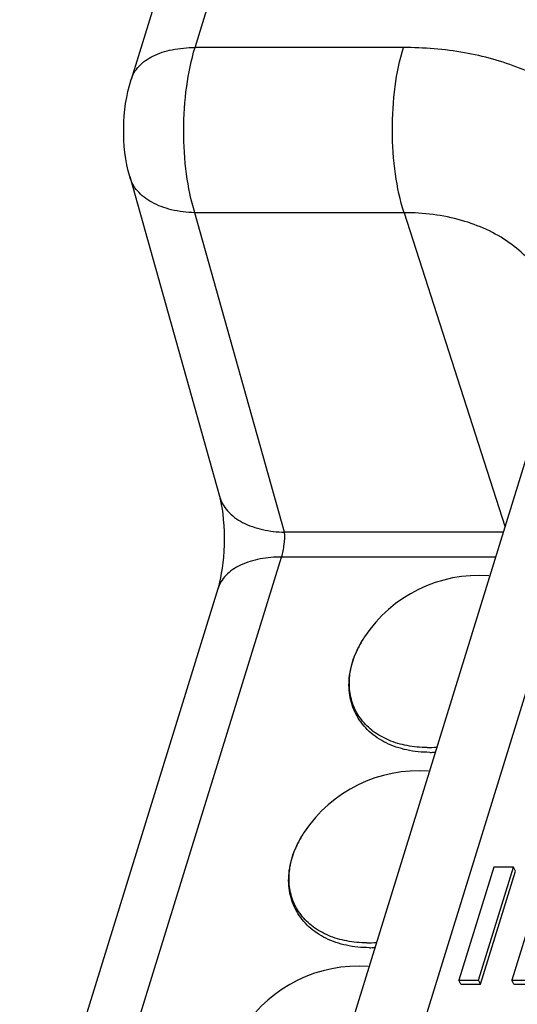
# Model space of a CAD drawing. Header units: millimetres. Extents: x 0 to 594, y 0 to 420.
# Tile 41 of 104: x 170 to 177, y 152 to 165. Entities that reach past the tile are written whole.
import ezdxf

# ---------------------------------------------------------------- set-up
doc = ezdxf.new("R2010")
doc.units = ezdxf.units.MM
doc.header["$LTSCALE"] = 32.67
doc.layers.get('0').update_dxf_attribs({"linetype": 'CONTINUOUS'})
doc.layers.add('3_ALL_AXES', color=7, linetype='CONTINUOUS')

msp = doc.modelspace()

# ---------------------------------------------------------------- linework, layer by layer
at = {"color": 9, "linetype": 'CONTINUOUS'}
for p, q in [((172.252, 164.80795), (176.41158, 178.26834)), ((175.11211, 164.80795), (172.252, 164.80795)), ((173.48046, 158.16032), (172.24925, 162.5425)), ((175.12088, 162.5425), (172.24925, 162.5425)), ((175.12088, 162.5425), (176.50434, 158.24295)), ((178.36319, 161.05732), (174.79032, 149.4955)), ((176.4788, 158.16031), (173.48046, 158.16032)), ((169.9206, 146.43011), (173.44049, 157.82048)), ((176.37379, 157.82049), (173.44049, 157.82048))]:
    msp.add_line(p, q, dxfattribs=at)
at = {"color": 7, "linetype": 'CONTINUOUS'}
for p, q in [((175.53354, 177.82767), (171.37399, 164.36736)), ((171.35484, 163.03726), (172.58605, 158.65506)), ((177.19252, 160.46991), (173.61962, 148.908)), ((172.56416, 157.38544), (169.17746, 146.42598)), ((176.35239, 153.56851), (175.8731, 152.01752)), ((176.14107, 152.01752), (176.62036, 153.56851)), ((176.62036, 153.56851), (176.35239, 153.56851)), ((177.07756, 153.56851), (176.59827, 152.01752)), ((176.64782, 153.51256), (176.62036, 153.56851)), ((176.16852, 151.96157), (176.64782, 153.51256)), ((175.90056, 151.96157), (175.8731, 152.01752)), ((175.8731, 152.01752), (176.14107, 152.01752)), ((175.90056, 151.96157), (176.16852, 151.96157)), ((176.16852, 151.96157), (176.14107, 152.01752)), ((176.62572, 151.96157), (176.59827, 152.01752)), ((176.59827, 152.01752), (176.84083, 152.01752)), ((176.62572, 151.96157), (176.86829, 151.96157))]:
    msp.add_line(p, q, dxfattribs=at)
msp.add_lwpolyline([(172.58604, 158.65508), (172.59187, 158.63337), (172.60204, 158.59068), (172.61249, 158.53919), (172.62266, 158.47907), (172.63197, 158.4109), (172.63999, 158.33433), (172.64615, 158.25089), (172.64992, 158.16441), (172.65116, 158.0765), (172.64987, 157.98795), (172.64618, 157.90154), (172.64034, 157.81894), (172.6326, 157.74039), (172.62323, 157.66636), (172.61254, 157.59744), (172.60088, 157.53439), (172.58865, 157.47782), (172.57624, 157.42795), (172.56416, 157.38544)], dxfattribs=at)
at = {"color": 9, "linetype": 'CONTINUOUS'}
for points, knots in [([(171.37398, 164.36736), (171.39474, 164.43455), (171.47596, 164.56738), (171.67974, 164.70712), (171.94724, 164.79113), (172.14631, 164.80795), (172.252, 164.80795)], [0, 0, 0, 0, 0.20215822, 0.42992987, 0.69619066, 1, 1, 1, 1]), ([(172.24925, 162.5425), (172.1956, 162.71468), (172.12008, 163.08994), (172.08436, 163.67198), (172.12175, 164.25594), (172.19816, 164.63372), (172.252, 164.80795)], [0, 0, 0, 0, 0.23602623, 0.49821462, 0.76133656, 1, 1, 1, 1]), ([(175.12088, 162.5425), (175.06554, 162.71449), (174.98685, 163.08957), (174.94754, 163.67179), (174.98257, 164.25592), (175.05834, 164.63377), (175.11217, 164.80795)], [0, 0, 0, 0, 0.23636273, 0.49855955, 0.76150905, 1, 1, 1, 1]), ([(178.36319, 161.05732), (178.43653, 161.29464), (178.53256, 161.77306), (178.50287, 162.48994), (178.2925, 163.15435), (177.9095, 163.73543), (177.37228, 164.20764), (176.7059, 164.55401), (175.93795, 164.76384), (175.39249, 164.80795), (175.11211, 164.80795)], [0, 0, 0, 0, 0.12662569, 0.24633836, 0.36199999, 0.47750126, 0.59672778, 0.72268995, 0.85707158, 1, 1, 1, 1]), ([(172.24925, 162.5425), (172.14078, 162.54558), (171.9361, 162.56956), (171.66245, 162.66746), (171.45555, 162.82277), (171.37503, 162.96541), (171.35485, 163.03722)], [0, 0, 0, 0, 0.29968041, 0.56458448, 0.79401983, 1, 1, 1, 1]), ([(177.25144, 161.03737), (177.21866, 161.25245), (177.06285, 161.67969), (176.57309, 162.17772), (175.89628, 162.48132), (175.38636, 162.5425), (175.12088, 162.5425)], [0, 0, 0, 0, 0.23003308, 0.46472874, 0.71931843, 1, 1, 1, 1]), ([(172.5863, 158.65513), (172.60738, 158.58104), (172.69157, 158.43289), (172.90808, 158.27819), (173.18038, 158.18519), (173.37891, 158.16318), (173.48046, 158.16031)], [0, 0, 0, 0, 0.21277211, 0.45217044, 0.71938543, 1, 1, 1, 1]), ([(173.44049, 157.82049), (173.4577, 157.87626), (173.47808, 157.98942), (173.48499, 158.10441), (173.48046, 158.16031)], [0, 0, 0, 0, 0.50994379, 1, 1, 1, 1]), ([(173.44049, 157.82049), (173.34158, 157.82049), (173.1486, 157.80537), (172.88269, 157.72603), (172.66958, 157.58733), (172.58441, 157.44929), (172.56268, 157.37984)], [0, 0, 0, 0, 0.2844265, 0.55293204, 0.79075631, 1, 1, 1, 1])]:
    msp.add_open_spline(points, degree=3, knots=knots, dxfattribs=at)
at = {"color": 7, "linetype": 'CONTINUOUS'}
msp.add_open_spline([(171.35485, 163.03722), (171.29436, 163.25247), (171.24438, 163.70387), (171.30785, 164.1533), (171.37399, 164.36734)], degree=3, knots=[0, 0, 0, 0, 0.49951478, 1, 1, 1, 1], dxfattribs=at)
at = {"layer": '3_ALL_AXES', "color": 7, "linetype": 'CONTINUOUS'}
for centre, radius, start, end in [((176.14403, 155.69185), 1.87578, 85.671636, 146.605391), ((175.47165, 156.81935), 1.67741, 270.014366, 272.560834), ((175.31616, 153.01288), 1.87578, 85.671636, 146.605391), ((174.64378, 154.14037), 1.67741, 270.014366, 272.560834), ((174.4883, 150.3339), 1.87578, 85.671636, 146.605391)]:
    msp.add_arc(centre, radius, start, end, dxfattribs=at)
at = {"layer": '3_ALL_AXES', "color": 9, "linetype": 'CONTINUOUS'}
for centre, radius, start, end in [((175.75674, 155.94295), 1.41414, 150.110668, 151.340097), ((175.78841, 155.92467), 1.45071, 148.259843, 150.108091), ((175.82374, 155.90284), 1.49224, 146.600156, 148.260551), ((175.64872, 155.99751), 1.2931, 154.41333, 157.13794), ((175.68807, 155.97892), 1.33662, 153.489795, 154.423204), ((175.72123, 155.96224), 1.37374, 151.335607, 153.484267), ((175.61488, 156.01205), 1.25627, 157.149293, 157.544654), ((175.43776, 156.88659), 1.67782, 270.015222, 274.463653), ((174.89336, 153.28326), 1.37374, 151.335607, 153.484267), ((174.92887, 153.26397), 1.41414, 150.110668, 151.340097), ((174.96054, 153.2457), 1.45071, 148.259843, 150.108091), ((174.99587, 153.22386), 1.49224, 146.600156, 148.260551), ((174.78702, 153.33307), 1.25627, 157.149293, 157.544654), ((174.82086, 153.31853), 1.2931, 154.41333, 157.13794), ((174.86021, 153.29995), 1.33662, 153.489795, 154.423204), ((174.60989, 154.20761), 1.67782, 270.015222, 274.463653)]:
    msp.add_arc(centre, radius, start, end, dxfattribs=at)
at = {"layer": '3_ALL_AXES', "color": 7, "linetype": 'CONTINUOUS'}
for points in [[(175.47207, 155.14195), (175.36627, 155.14195), (175.16042, 155.16174), (174.87463, 155.25736), (174.63636, 155.41615), (174.46243, 155.6318), (174.3671, 155.89032), (174.3564, 156.1722), (174.4272, 156.45885), (174.52104, 156.63798), (174.57794, 156.72429)], [(174.6442, 152.46297), (174.53841, 152.46297), (174.33255, 152.48276), (174.04676, 152.57839), (173.80849, 152.73717), (173.63456, 152.95282), (173.53923, 153.21134), (173.52854, 153.49323), (173.59933, 153.77987), (173.69318, 153.959), (173.75007, 154.04531)]]:
    msp.add_open_spline(points, degree=3, knots=[0, 0, 0, 0, 0.13748282, 0.26643057, 0.38785889, 0.50454731, 0.62045134, 0.7397202, 0.86566456, 1, 1, 1, 1], dxfattribs=at)
at = {"layer": '3_ALL_AXES', "color": 9, "linetype": 'CONTINUOUS'}
for points in [[(175.43821, 155.20877), (175.34527, 155.20877), (175.16476, 155.22413), (174.91204, 155.29761), (174.69586, 155.4187), (174.52648, 155.58343), (174.41304, 155.78478), (174.36169, 156.0125), (174.3739, 156.25481), (174.4215, 156.41359), (174.45387, 156.4919)], [(174.61034, 152.52979), (174.5174, 152.52979), (174.33689, 152.54515), (174.08417, 152.61863), (173.86799, 152.73973), (173.69862, 152.90445), (173.58518, 153.10581), (173.53382, 153.33353), (173.54604, 153.57583), (173.59364, 153.73461), (173.626, 153.81292)]]:
    msp.add_open_spline(points, degree=3, knots=[0, 0, 0, 0, 0.1422559, 0.27544696, 0.39994097, 0.51777764, 0.63257036, 0.74873205, 0.87030741, 1, 1, 1, 1], dxfattribs=at)

doc.saveas('drawing.dxf')
